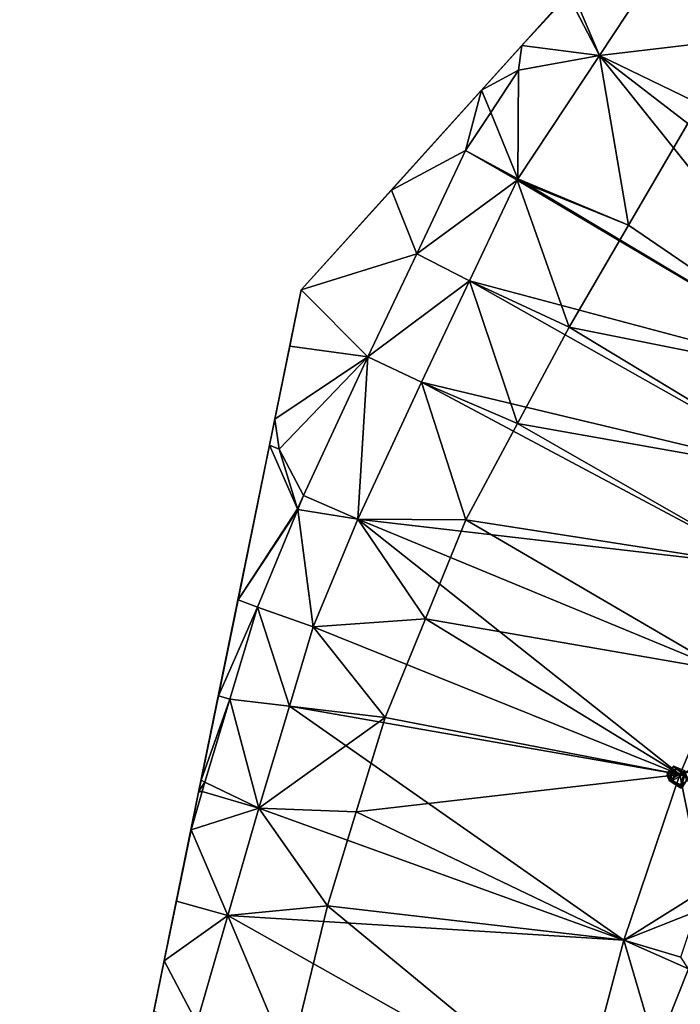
# Model space of a CAD drawing. Header units: inches. Extents: x 92348 to 92626, y 1600224 to 1600387.
# Tile 19 of 117: x 92350 to 92367, y 1600328 to 1600354. Entities that reach past the tile are written whole.
import ezdxf

# ---------------------------------------------------------------- set-up
doc = ezdxf.new("R2010")
doc.units = ezdxf.units.IN
doc.header["$MEASUREMENT"] = 0
for name, color, linetype in [('Objekter_Mast', 10, 'Continuous'), ('Terreng_ortofoto', 10, 'Continuous'), ('Veg', 10, 'Continuous')]:
    doc.layers.add(name, color=color, linetype=linetype)

msp = doc.modelspace()

# ---------------------------------------------------------------- linework, layer by layer
at = {"layer": 'Terreng_ortofoto'}
for points in [[(92374.634, 1600366.374, 120.85), (92356.874, 1600346.697, 119.122), (92365.926, 1600356.726, 120.158)], [(92365.926, 1600356.726, 120.158), (92356.874, 1600346.697, 119.122), (92362.64, 1600353.085, 119.843)], [(92365.926, 1600356.726, 120.158), (92362.64, 1600353.085, 119.843), (92363.885, 1600354.464, 119.999)], [(92366.819, 1600356.075, 120.14), (92363.945, 1600354.53, 120.006), (92364.672, 1600352.828, 119.95)], [(92374.15, 1600348.239, 119.85), (92366.819, 1600356.075, 120.14), (92364.672, 1600352.828, 119.95)], [(92363.856, 1600354.406, 119.991), (92363.885, 1600354.464, 119.999), (92362.64, 1600353.085, 119.843)], [(92364.672, 1600352.828, 119.95), (92363.856, 1600354.406, 119.991), (92362.64, 1600353.085, 119.843)], [(92363.945, 1600354.53, 120.006), (92363.856, 1600354.406, 119.991), (92364.672, 1600352.828, 119.95)], [(92362.64, 1600353.085, 119.843), (92356.874, 1600346.697, 119.122), (92359.231, 1600349.308, 119.417)], [(92361.588, 1600351.919, 119.711), (92362.64, 1600353.085, 119.843), (92359.231, 1600349.308, 119.417)], [(92361.588, 1600351.919, 119.711), (92362.555, 1600352.438, 119.848), (92362.64, 1600353.085, 119.843)], [(92364.672, 1600352.828, 119.95), (92362.64, 1600353.085, 119.843), (92362.555, 1600352.438, 119.848)], [(92364.672, 1600352.828, 119.95), (92362.555, 1600352.438, 119.848), (92362.535, 1600349.599, 119.76)], [(92371.603, 1600344.186, 119.52), (92364.672, 1600352.828, 119.95), (92362.535, 1600349.599, 119.76)], [(92371.603, 1600344.186, 119.52), (92374.15, 1600348.239, 119.85), (92364.672, 1600352.828, 119.95)], [(92361.588, 1600351.919, 119.711), (92361.826, 1600351.336, 119.767), (92362.555, 1600352.438, 119.848)], [(92361.826, 1600351.336, 119.767), (92362.535, 1600349.599, 119.76), (92362.555, 1600352.438, 119.848)], [(92361.588, 1600351.919, 119.711), (92359.231, 1600349.308, 119.417), (92361.17, 1600350.345, 119.695)], [(92361.588, 1600351.919, 119.711), (92361.17, 1600350.345, 119.695), (92361.826, 1600351.336, 119.767)], [(92361.826, 1600351.336, 119.767), (92361.17, 1600350.345, 119.695), (92362.535, 1600349.599, 119.76)], [(92361.17, 1600350.345, 119.695), (92359.231, 1600349.308, 119.417), (92359.893, 1600347.646, 119.558)], [(92361.17, 1600350.345, 119.695), (92359.893, 1600347.646, 119.558), (92362.515, 1600349.564, 119.76)], [(92361.17, 1600350.345, 119.695), (92362.515, 1600349.564, 119.76), (92362.535, 1600349.599, 119.76)], [(92359.893, 1600347.646, 119.558), (92361.271, 1600346.935, 119.69), (92362.515, 1600349.564, 119.76)], [(92371.603, 1600344.186, 119.52), (92362.515, 1600349.564, 119.76), (92361.271, 1600346.935, 119.69)], [(92371.603, 1600344.186, 119.52), (92362.535, 1600349.599, 119.76), (92362.515, 1600349.564, 119.76)], [(92359.893, 1600347.646, 119.558), (92359.231, 1600349.308, 119.417), (92356.874, 1600346.697, 119.122)], [(92358.616, 1600344.946, 119.421), (92359.893, 1600347.646, 119.558), (92356.874, 1600346.697, 119.122)], [(92358.616, 1600344.946, 119.421), (92361.271, 1600346.935, 119.69), (92359.893, 1600347.646, 119.558)], [(92358.616, 1600344.946, 119.421), (92360.019, 1600344.287, 119.62), (92361.271, 1600346.935, 119.69)], [(92370.337, 1600341.824, 119.375), (92361.271, 1600346.935, 119.69), (92360.019, 1600344.287, 119.62)], [(92371.603, 1600344.186, 119.52), (92361.271, 1600346.935, 119.69), (92370.337, 1600341.824, 119.375)], [(92354.189, 1600333.57, 118.737), (92356.045, 1600342.644, 118.982), (92356.874, 1600346.697, 119.122)], [(92356.045, 1600342.644, 118.982), (92356.575, 1600345.232, 119.079), (92356.874, 1600346.697, 119.122)], [(92358.616, 1600344.946, 119.421), (92356.874, 1600346.697, 119.122), (92356.575, 1600345.232, 119.079)], [(92356.184, 1600343.321, 119), (92356.575, 1600345.232, 119.079), (92356.045, 1600342.644, 118.982)], [(92356.184, 1600343.321, 119), (92358.616, 1600344.946, 119.421), (92356.575, 1600345.232, 119.079)], [(92356.184, 1600343.321, 119), (92356.295, 1600342.535, 119), (92358.616, 1600344.946, 119.421)], [(92356.295, 1600342.535, 119), (92356.935, 1600341.327, 119.047), (92358.616, 1600344.946, 119.421)], [(92358.616, 1600344.946, 119.421), (92356.935, 1600341.327, 119.047), (92358.354, 1600340.704, 119.37)], [(92358.616, 1600344.946, 119.421), (92358.354, 1600340.704, 119.37), (92360.019, 1600344.287, 119.62)], [(92369.071, 1600339.462, 119.23), (92360.019, 1600344.287, 119.62), (92358.354, 1600340.704, 119.37)], [(92369.071, 1600339.462, 119.23), (92370.337, 1600341.824, 119.375), (92360.019, 1600344.287, 119.62)], [(92356.184, 1600343.321, 119), (92356.045, 1600342.644, 118.982), (92356.295, 1600342.535, 119)], [(92354.189, 1600333.57, 118.737), (92354.705, 1600336.091, 118.811), (92356.045, 1600342.644, 118.982)], [(92354.705, 1600336.091, 118.811), (92355.219, 1600338.602, 118.885), (92356.045, 1600342.644, 118.982)], [(92356.045, 1600342.644, 118.982), (92355.219, 1600338.602, 118.885), (92356.776, 1600340.978, 119)], [(92356.295, 1600342.535, 119), (92356.045, 1600342.644, 118.982), (92356.776, 1600340.978, 119)], [(92356.295, 1600342.535, 119), (92356.776, 1600340.978, 119), (92356.935, 1600341.327, 119.047)], [(92356.776, 1600340.978, 119), (92356.782, 1600340.959, 119), (92356.935, 1600341.327, 119.047)], [(92356.935, 1600341.327, 119.047), (92356.782, 1600340.959, 119), (92358.354, 1600340.704, 119.37)], [(92356.776, 1600340.978, 119), (92355.219, 1600338.602, 118.885), (92356.782, 1600340.959, 119)], [(92355.725, 1600338.41, 119.124), (92356.782, 1600340.959, 119), (92355.219, 1600338.602, 118.885)], [(92355.725, 1600338.41, 119.124), (92357.187, 1600337.889, 119.2), (92356.782, 1600340.959, 119)], [(92357.187, 1600337.889, 119.2), (92358.354, 1600340.704, 119.37), (92356.782, 1600340.959, 119)], [(92366.773, 1600334.033, 118.81), (92358.354, 1600340.704, 119.37), (92357.187, 1600337.889, 119.2)], [(92366.773, 1600334.033, 118.81), (92367.922, 1600336.748, 119.02), (92358.354, 1600340.704, 119.37)], [(92369.071, 1600339.462, 119.23), (92358.354, 1600340.704, 119.37), (92367.922, 1600336.748, 119.02)], [(92354.705, 1600336.091, 118.811), (92355.725, 1600338.41, 119.124), (92355.219, 1600338.602, 118.885)], [(92355.002, 1600335.999, 118.995), (92355.725, 1600338.41, 119.124), (92354.705, 1600336.091, 118.811)], [(92355.002, 1600335.999, 118.995), (92356.565, 1600335.816, 119.091), (92355.725, 1600338.41, 119.124)], [(92356.565, 1600335.816, 119.091), (92357.187, 1600337.889, 119.2), (92355.725, 1600338.41, 119.124)], [(92366.773, 1600334.033, 118.81), (92357.187, 1600337.889, 119.2), (92356.565, 1600335.816, 119.091)], [(92366.773, 1600334.033, 118.81), (92368.847, 1600334.956, 118.954), (92367.922, 1600336.748, 119.02)], [(92354.253, 1600333.882, 118.746), (92354.705, 1600336.091, 118.811), (92354.189, 1600333.57, 118.737)], [(92355.002, 1600335.999, 118.995), (92354.705, 1600336.091, 118.811), (92354.253, 1600333.882, 118.746)], [(92355.002, 1600335.999, 118.995), (92354.253, 1600333.882, 118.746), (92354.352, 1600333.834, 118.88)], [(92355.002, 1600335.999, 118.995), (92354.352, 1600333.834, 118.88), (92355.765, 1600333.15, 118.95)], [(92355.002, 1600335.999, 118.995), (92355.765, 1600333.15, 118.95), (92356.565, 1600335.816, 119.091)], [(92365.311, 1600329.704, 118.38), (92356.565, 1600335.816, 119.091), (92355.765, 1600333.15, 118.95)], [(92366.773, 1600334.033, 118.81), (92356.565, 1600335.816, 119.091), (92365.311, 1600329.704, 118.38)], [(92366.773, 1600334.033, 118.81), (92368.694, 1600334.595, 118.936), (92368.847, 1600334.956, 118.954)], [(92366.773, 1600334.033, 118.81), (92368.223, 1600333.482, 118.881), (92368.694, 1600334.595, 118.936)], [(92354.253, 1600333.882, 118.746), (92354.189, 1600333.57, 118.737), (92354.195, 1600333.594, 118.738)], [(92354.352, 1600333.834, 118.88), (92354.253, 1600333.882, 118.746), (92354.195, 1600333.594, 118.738)], [(92354.352, 1600333.834, 118.88), (92354.195, 1600333.594, 118.738), (92354.278, 1600333.588, 118.867)], [(92355.765, 1600333.15, 118.95), (92354.352, 1600333.834, 118.88), (92354.278, 1600333.588, 118.867)], [(92366.773, 1600334.033, 118.81), (92365.311, 1600329.704, 118.38), (92367.384, 1600330.999, 118.721)], [(92366.773, 1600334.033, 118.81), (92367.384, 1600330.999, 118.721), (92368.223, 1600333.482, 118.881)], [(92354.189, 1600333.57, 118.737), (92349.509, 1600310.686, 118.136), (92350.015, 1600313.16, 118.201)], [(92354.189, 1600333.57, 118.737), (92350.015, 1600313.16, 118.201), (92353.017, 1600327.838, 118.59)], [(92354.189, 1600333.57, 118.737), (92353.017, 1600327.838, 118.59), (92353.288, 1600329.163, 118.625)], [(92353.607, 1600330.721, 118.666), (92354.189, 1600333.57, 118.737), (92353.288, 1600329.163, 118.625)], [(92353.989, 1600332.587, 118.708), (92354.189, 1600333.57, 118.737), (92353.607, 1600330.721, 118.666)], [(92355.765, 1600333.15, 118.95), (92354.278, 1600333.588, 118.867), (92353.989, 1600332.587, 118.708)], [(92353.989, 1600332.587, 118.708), (92354.278, 1600333.588, 118.867), (92354.189, 1600333.57, 118.737)], [(92354.278, 1600333.588, 118.867), (92354.195, 1600333.594, 118.738), (92354.189, 1600333.57, 118.737)], [(92355.765, 1600333.15, 118.95), (92353.989, 1600332.587, 118.708), (92354.954, 1600330.347, 118.775)], [(92365.311, 1600329.704, 118.38), (92355.765, 1600333.15, 118.95), (92354.954, 1600330.347, 118.775)], [(92353.989, 1600332.587, 118.708), (92353.607, 1600330.721, 118.666), (92354.954, 1600330.347, 118.775)], [(92365.311, 1600329.704, 118.38), (92367.201, 1600330.456, 118.686), (92367.384, 1600330.999, 118.721)], [(92354.954, 1600330.347, 118.775), (92353.607, 1600330.721, 118.666), (92353.288, 1600329.163, 118.625)], [(92354.954, 1600330.347, 118.775), (92353.288, 1600329.163, 118.625), (92354.143, 1600327.544, 118.6)], [(92354.954, 1600330.347, 118.775), (92354.143, 1600327.544, 118.6), (92364.114, 1600325.19, 118.17)], [(92365.311, 1600329.704, 118.38), (92354.954, 1600330.347, 118.775), (92364.114, 1600325.19, 118.17)], [(92366.796, 1600329.257, 118.609), (92367.201, 1600330.456, 118.686), (92365.311, 1600329.704, 118.38)], [(92365.311, 1600329.704, 118.38), (92364.114, 1600325.19, 118.17), (92366.153, 1600326.832, 118.203)], [(92366.796, 1600329.257, 118.609), (92365.311, 1600329.704, 118.38), (92367.001, 1600328.958, 118.607)], [(92367.001, 1600328.958, 118.607), (92365.311, 1600329.704, 118.38), (92366.153, 1600326.832, 118.203)], [(92353.017, 1600327.838, 118.59), (92354.143, 1600327.544, 118.6), (92353.288, 1600329.163, 118.625)], [(92367.001, 1600328.958, 118.607), (92366.153, 1600326.832, 118.203), (92369.268, 1600325.649, 118.28)]]:
    msp.add_3dface(points, dxfattribs=at)
at = {"layer": 'Veg', "color": 7}
for points in [[(92366.819, 1600356.075, 120.14), (92364.672, 1600352.828, 119.95), (92368.509, 1600353.279, 120.44)], [(92364.672, 1600352.828, 119.95), (92366.981, 1600351.048, 120.27), (92368.509, 1600353.279, 120.44)], [(92364.672, 1600352.828, 119.95), (92362.535, 1600349.599, 119.76), (92365.428, 1600348.388, 120.095)], [(92364.672, 1600352.828, 119.95), (92365.428, 1600348.388, 120.095), (92366.981, 1600351.048, 120.27)], [(92366.981, 1600351.048, 120.27), (92365.428, 1600348.388, 120.095), (92371.603, 1600344.186, 119.52)], [(92362.515, 1600349.564, 119.76), (92361.271, 1600346.935, 119.69), (92363.875, 1600345.728, 119.92)], [(92362.535, 1600349.599, 119.76), (92362.515, 1600349.564, 119.76), (92365.428, 1600348.388, 120.095)], [(92362.515, 1600349.564, 119.76), (92363.875, 1600345.728, 119.92), (92365.428, 1600348.388, 120.095)], [(92365.428, 1600348.388, 120.095), (92363.875, 1600345.728, 119.92), (92371.603, 1600344.186, 119.52)], [(92361.271, 1600346.935, 119.69), (92360.019, 1600344.287, 119.62), (92362.525, 1600343.208, 119.72)], [(92361.271, 1600346.935, 119.69), (92362.525, 1600343.208, 119.72), (92363.875, 1600345.728, 119.92)], [(92363.875, 1600345.728, 119.92), (92362.525, 1600343.208, 119.72), (92370.337, 1600341.824, 119.375)], [(92363.875, 1600345.728, 119.92), (92370.337, 1600341.824, 119.375), (92371.603, 1600344.186, 119.52)], [(92360.019, 1600344.287, 119.62), (92358.354, 1600340.704, 119.37), (92361.175, 1600340.688, 119.52)], [(92360.019, 1600344.287, 119.62), (92361.175, 1600340.688, 119.52), (92362.525, 1600343.208, 119.72)], [(92362.525, 1600343.208, 119.72), (92361.175, 1600340.688, 119.52), (92369.071, 1600339.462, 119.23)], [(92362.525, 1600343.208, 119.72), (92369.071, 1600339.462, 119.23), (92370.337, 1600341.824, 119.375)], [(92358.354, 1600340.704, 119.37), (92357.187, 1600337.889, 119.2), (92360.119, 1600338.106, 119.36)], [(92358.354, 1600340.704, 119.37), (92360.119, 1600338.106, 119.36), (92361.175, 1600340.688, 119.52)], [(92361.175, 1600340.688, 119.52), (92360.119, 1600338.106, 119.36), (92367.922, 1600336.748, 119.02)], [(92361.175, 1600340.688, 119.52), (92367.922, 1600336.748, 119.02), (92369.071, 1600339.462, 119.23)], [(92357.187, 1600337.889, 119.2), (92359.063, 1600335.524, 119.2), (92360.119, 1600338.106, 119.36)], [(92360.119, 1600338.106, 119.36), (92359.063, 1600335.524, 119.2), (92366.773, 1600334.033, 118.81)], [(92360.119, 1600338.106, 119.36), (92366.773, 1600334.033, 118.81), (92367.922, 1600336.748, 119.02)], [(92357.187, 1600337.889, 119.2), (92356.565, 1600335.816, 119.091), (92359.063, 1600335.524, 119.2)], [(92356.565, 1600335.816, 119.091), (92355.765, 1600333.15, 118.95), (92359.063, 1600335.524, 119.2)], [(92355.765, 1600333.15, 118.95), (92358.31, 1600333.06, 118.95), (92359.063, 1600335.524, 119.2)], [(92359.063, 1600335.524, 119.2), (92358.31, 1600333.06, 118.95), (92366.773, 1600334.033, 118.81)], [(92358.31, 1600333.06, 118.95), (92365.311, 1600329.704, 118.38), (92366.773, 1600334.033, 118.81)], [(92355.765, 1600333.15, 118.95), (92354.954, 1600330.347, 118.775), (92357.557, 1600330.596, 118.7)], [(92355.765, 1600333.15, 118.95), (92357.557, 1600330.596, 118.7), (92358.31, 1600333.06, 118.95)], [(92358.31, 1600333.06, 118.95), (92357.557, 1600330.596, 118.7), (92365.311, 1600329.704, 118.38)], [(92354.954, 1600330.347, 118.775), (92356.561, 1600326.527, 118.55), (92357.557, 1600330.596, 118.7)], [(92357.557, 1600330.596, 118.7), (92356.561, 1600326.527, 118.55), (92364.114, 1600325.19, 118.17)], [(92357.557, 1600330.596, 118.7), (92364.114, 1600325.19, 118.17), (92365.311, 1600329.704, 118.38)], [(92354.954, 1600330.347, 118.775), (92354.143, 1600327.544, 118.6), (92356.561, 1600326.527, 118.55)]]:
    msp.add_3dface(points, dxfattribs=at)

# ---------------------------------------------------------------- meshes
at = {"layer": 'Objekter_Mast', "color": 24, "true_color": 0xaa170d}
mesh = msp.add_polyface(dxfattribs=at)
corners = [(92367.348, 1600333.688, 129.17), (92367.438, 1600333.688, 129.05), (92367.449, 1600333.688, 129.05), (92367.336, 1600333.688, 129.17), (92366.965, 1600333.938, 129.29), (92366.973, 1600333.938, 129.17), (92366.902, 1600334.062, 129.224), (92366.91, 1600334, 129.344), (92366.672, 1600334.188, 129.419), (92366.605, 1600334.25, 129.299), (92366.43, 1600334, 129.35), (92366.531, 1600333.938, 129.47), (92366.582, 1600333.875, 129.419), (92366.492, 1600333.875, 129.299), (92366.789, 1600333.688, 129.224), (92366.82, 1600333.688, 129.344), (92366.949, 1600333.875, 129.29), (92366.953, 1600333.875, 129.17), (92367.328, 1600333.688, 129.17), (92367.426, 1600333.688, 129.05), (92367.438, 1600333.812, 129.47), (92367.438, 1600333.875, 118.842), (92367.309, 1600333.812, 118.842), (92367.387, 1600333.75, 129.47), (92367.328, 1600333.75, 129.17), (92367.336, 1600333.75, 129.17), (92367.348, 1600333.75, 129.17), (92366.91, 1600334.062, 129.344), (92366.82, 1600333.75, 129.344), (92366.531, 1600334, 129.47), (92367.438, 1600333.688, 129.47), (92367.438, 1600333.625, 118.842), (92367.566, 1600333.688, 118.842), (92367.488, 1600333.75, 129.47), (92367.566, 1600333.812, 118.842), (92367.426, 1600333.75, 129.05), (92367.438, 1600333.75, 129.05), (92367.449, 1600333.75, 129.05), (92366.902, 1600334.125, 129.224), (92366.789, 1600333.75, 129.224), (92366.43, 1600334.062, 129.35), (92367.309, 1600333.688, 118.842)]
mesh.append_faces([[corners[k] for k in face] for face in [(3, 18, 19), (3, 19, 1), (4, 0, 5), (0, 2, 5), (4, 0, 5), (0, 2, 5), (12, 8, 29), (27, 12, 28), (16, 27, 28), (4, 16, 24), (4, 27, 16), (27, 8, 12), (25, 26, 4), (4, 24, 25), (33, 30, 32), (30, 31, 32), (12, 11, 13), (11, 10, 13), (0, 3, 1), (0, 1, 2), (0, 3, 1), (0, 1, 2), (11, 8, 10), (8, 9, 10), (18, 16, 17), (18, 17, 19), (12, 11, 13), (11, 10, 13), (15, 12, 14), (12, 13, 14), (23, 22, 41), (23, 22, 41), (30, 23, 41), (30, 41, 31), (33, 32, 34), (33, 30, 32), (30, 31, 32), (20, 33, 34), (20, 34, 21), (30, 23, 41), (30, 41, 31), (23, 20, 22), (20, 21, 22), (33, 32, 34), (20, 33, 34), (20, 34, 21), (7, 4, 6), (4, 5, 6), (30, 23, 41), (30, 41, 31), (13, 9, 40), (38, 13, 39), (17, 38, 39), (5, 17, 35), (5, 38, 17), (38, 9, 13), (36, 37, 5), (5, 35, 36), (15, 12, 14), (12, 13, 14), (20, 33, 34), (20, 34, 21), (13, 9, 40), (38, 13, 39), (17, 38, 39), (5, 17, 35), (5, 38, 17), (38, 9, 13), (36, 37, 5), (5, 35, 36), (23, 20, 22), (20, 21, 22), (12, 8, 29), (27, 12, 28), (16, 27, 28), (4, 16, 24), (4, 27, 16), (27, 8, 12), (25, 26, 4), (4, 24, 25), (23, 22, 41), (16, 15, 14), (16, 14, 17), (8, 7, 6), (8, 6, 9), (7, 4, 6), (4, 5, 6), (3, 18, 19), (3, 19, 1), (18, 16, 17), (18, 17, 19), (16, 15, 14), (16, 14, 17), (12, 11, 13), (11, 10, 13), (11, 8, 10), (8, 9, 10), (8, 7, 6), (8, 6, 9), (4, 0, 5), (0, 2, 5), (13, 9, 40), (38, 13, 39), (17, 38, 39), (5, 17, 35), (5, 38, 17), (38, 9, 13), (36, 37, 5), (5, 35, 36), (33, 32, 34), (33, 30, 32), (30, 31, 32), (12, 8, 29), (27, 12, 28), (16, 27, 28), (4, 16, 24), (4, 27, 16), (27, 8, 12), (25, 26, 4), (4, 24, 25), (23, 20, 22), (20, 21, 22), (3, 18, 19), (3, 19, 1), (18, 16, 17), (18, 17, 19), (16, 15, 14), (16, 14, 17), (15, 12, 14), (12, 13, 14), (11, 8, 10), (8, 9, 10), (8, 7, 6), (8, 6, 9), (7, 4, 6), (4, 5, 6), (0, 3, 1), (0, 1, 2)]], dxfattribs={"color": 34})
mesh = msp.add_polyface(dxfattribs=at)
corners = [(92367.348, 1600333.688, 129.17), (92367.438, 1600333.688, 129.05), (92367.449, 1600333.688, 129.05), (92367.336, 1600333.688, 129.17), (92366.965, 1600333.938, 129.29), (92366.973, 1600333.938, 129.17), (92366.902, 1600334.062, 129.224), (92366.91, 1600334, 129.344), (92366.672, 1600334.188, 129.419), (92366.605, 1600334.25, 129.299), (92366.43, 1600334, 129.35), (92366.531, 1600333.938, 129.47), (92366.582, 1600333.875, 129.419), (92366.492, 1600333.875, 129.299), (92366.789, 1600333.688, 129.224), (92366.82, 1600333.688, 129.344), (92366.949, 1600333.875, 129.29), (92366.953, 1600333.875, 129.17), (92367.328, 1600333.688, 129.17), (92367.426, 1600333.688, 129.05), (92367.438, 1600333.812, 129.47), (92367.438, 1600333.875, 118.842), (92367.309, 1600333.812, 118.842), (92367.387, 1600333.75, 129.47), (92367.328, 1600333.75, 129.17), (92367.336, 1600333.75, 129.17), (92367.348, 1600333.75, 129.17), (92366.91, 1600334.062, 129.344), (92366.82, 1600333.75, 129.344), (92366.531, 1600334, 129.47), (92367.438, 1600333.688, 129.47), (92367.438, 1600333.625, 118.842), (92367.566, 1600333.688, 118.842), (92367.488, 1600333.75, 129.47), (92367.566, 1600333.812, 118.842), (92367.426, 1600333.75, 129.05), (92367.438, 1600333.75, 129.05), (92367.449, 1600333.75, 129.05), (92366.902, 1600334.125, 129.224), (92366.789, 1600333.75, 129.224), (92366.43, 1600334.062, 129.35), (92367.309, 1600333.688, 118.842)]
mesh.append_faces([[corners[k] for k in face] for face in [(3, 18, 19), (3, 19, 1), (4, 0, 5), (0, 2, 5), (4, 0, 5), (0, 2, 5), (12, 8, 29), (27, 12, 28), (16, 27, 28), (4, 16, 24), (4, 27, 16), (27, 8, 12), (25, 26, 4), (4, 24, 25), (33, 30, 32), (30, 31, 32), (12, 11, 13), (11, 10, 13), (0, 3, 1), (0, 1, 2), (0, 3, 1), (0, 1, 2), (11, 8, 10), (8, 9, 10), (18, 16, 17), (18, 17, 19), (12, 11, 13), (11, 10, 13), (15, 12, 14), (12, 13, 14), (23, 22, 41), (23, 22, 41), (30, 23, 41), (30, 41, 31), (33, 32, 34), (33, 30, 32), (30, 31, 32), (20, 33, 34), (20, 34, 21), (30, 23, 41), (30, 41, 31), (23, 20, 22), (20, 21, 22), (33, 32, 34), (20, 33, 34), (20, 34, 21), (7, 4, 6), (4, 5, 6), (30, 23, 41), (30, 41, 31), (13, 9, 40), (38, 13, 39), (17, 38, 39), (5, 17, 35), (5, 38, 17), (38, 9, 13), (36, 37, 5), (5, 35, 36), (15, 12, 14), (12, 13, 14), (20, 33, 34), (20, 34, 21), (13, 9, 40), (38, 13, 39), (17, 38, 39), (5, 17, 35), (5, 38, 17), (38, 9, 13), (36, 37, 5), (5, 35, 36), (23, 20, 22), (20, 21, 22), (12, 8, 29), (27, 12, 28), (16, 27, 28), (4, 16, 24), (4, 27, 16), (27, 8, 12), (25, 26, 4), (4, 24, 25), (23, 22, 41), (16, 15, 14), (16, 14, 17), (8, 7, 6), (8, 6, 9), (7, 4, 6), (4, 5, 6), (3, 18, 19), (3, 19, 1), (18, 16, 17), (18, 17, 19), (16, 15, 14), (16, 14, 17), (12, 11, 13), (11, 10, 13), (11, 8, 10), (8, 9, 10), (8, 7, 6), (8, 6, 9), (4, 0, 5), (0, 2, 5), (13, 9, 40), (38, 13, 39), (17, 38, 39), (5, 17, 35), (5, 38, 17), (38, 9, 13), (36, 37, 5), (5, 35, 36), (33, 32, 34), (33, 30, 32), (30, 31, 32), (12, 8, 29), (27, 12, 28), (16, 27, 28), (4, 16, 24), (4, 27, 16), (27, 8, 12), (25, 26, 4), (4, 24, 25), (23, 20, 22), (20, 21, 22), (3, 18, 19), (3, 19, 1), (18, 16, 17), (18, 17, 19), (16, 15, 14), (16, 14, 17), (15, 12, 14), (12, 13, 14), (11, 8, 10), (8, 9, 10), (8, 7, 6), (8, 6, 9), (7, 4, 6), (4, 5, 6), (0, 3, 1), (0, 1, 2)]])

doc.saveas('drawing.dxf')
